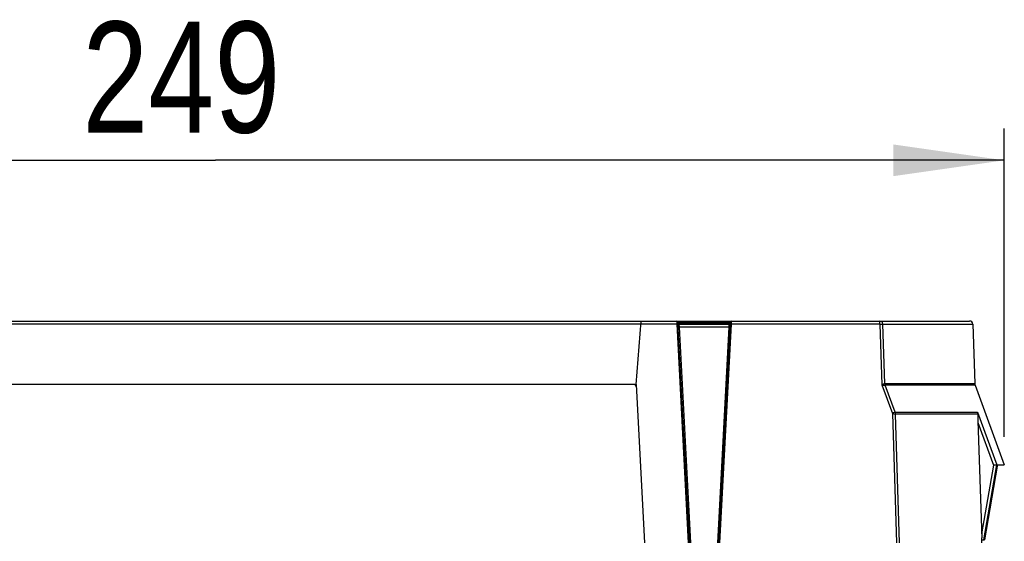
# Model space of a CAD drawing. Extents: x 0 to 420, y 0 to 297.
# Tile 16 of 49: x 179 to 210, y 204 to 221. Entities that reach past the tile are written whole.
import ezdxf

# ---------------------------------------------------------------- set-up
doc = ezdxf.new("R2010")
doc.units = 0
doc.header["$LTSCALE"] = 23.1
doc.layers.get('0').update_dxf_attribs({"linetype": 'CONTINUOUS'})
doc.styles.get("Standard").update_dxf_attribs({"font": 'txt', "width": 0.8})
doc.dimstyles.get("Standard").update_dxf_attribs({"dimtxt": 2.5, "dimasz": 2.5, "dimexe": 1.25, "dimexo": 0.625, "dimtad": 1, "dimcen": 2.5, "dimazin": 3, "dimtfac": 1, "dimtmove": 0, "dimatfit": 3})

# ---------------------------------------------------------------- blocks, each defined once
blk = doc.blocks.new('_FILLED')
at = {"color": 0, "linetype": 'BYBLOCK'}
blk.add_solid([(0, 0), (-1, 0.1429), (-1, -0.1429)], dxfattribs=at)
blk = doc.blocks.new('*D10')
at = {"color": 2, "linetype": 'CONTINUOUS'}
for p, q in [((160.147, 212.454), (160.147, 217.137)), ((209.93, 207.414), (209.93, 217.137)), ((160.147, 216.137), (185.038, 216.137)), ((209.93, 216.137), (185.038, 216.137))]:
    blk.add_line(p, q, dxfattribs=at)
at = {"color": 2, "linetype": 'CONTINUOUS', "xscale": 3.5, "yscale": 3.5, "zscale": 3.5, "rotation": 180}
blk.add_blockref('_FILLED', (160.147, 216.137), dxfattribs=at)
at = {"color": 2, "linetype": 'CONTINUOUS', "xscale": 3.5, "yscale": 3.5, "zscale": 3.5}
blk.add_blockref('_FILLED', (209.93, 216.137), dxfattribs=at)
at = {"color": 5, "linetype": 'CONTINUOUS', "width": 0.8}
blk.add_text('249', height=3.5, dxfattribs=at).set_placement((180.838, 217.012))

msp = doc.modelspace()

# ---------------------------------------------------------------- linework, layer by layer
at = {"color": 7, "linetype": 'CONTINUOUS'}
for p, q in [((163.947, 211.067), (208.834, 211.067)), ((198.314, 209.067), (198.477, 211.067)), ((199.592, 211.067), (199.595, 210.968)), ((199.997, 204.067), (199.632, 211.029)), ((199.673, 210.967), (201.24, 210.967)), ((201.282, 211.029), (200.917, 204.067)), ((201.318, 210.968), (201.321, 211.067)), ((206.159, 209.1), (206.1, 210.97)), ((208.934, 210.97), (208.999, 209.1)), ((198.22, 209.067), (163.848, 209.067)), ((198.314, 209.067), (198.577, 204.067)), ((206.486, 208.191), (206.172, 209.038)), ((209.011, 209.038), (209.93, 206.527)), ((209.081, 208.191), (209.69, 206.527)), ((206.4, 208.144), (206.53, 204.067)), ((206.628, 204.067), (206.498, 208.129)), ((209.094, 207.919), (209.219, 204.225)), ((209.587, 206.519), (209.215, 204.349)), ((209.285, 204.166), (209.69, 206.527)), ((209.705, 206.487), (209.307, 204.166)), ((209.69, 206.527), (209.93, 206.527)), ((209.218, 204.167), (209.219, 204.225)), ((209.219, 204.166), (209.307, 204.166))]:
    msp.add_line(p, q, dxfattribs=at)
at = {"color": 9, "linetype": 'CONTINUOUS'}
for p, q in [((198.469, 210.972), (163.947, 210.972)), ((199.595, 210.968), (198.469, 210.968)), ((199.595, 210.968), (199.957, 204.067)), ((201.282, 211.033), (199.632, 211.033)), ((199.633, 211), (201.28, 211)), ((199.68, 210.868), (199.673, 210.967)), ((200.957, 204.067), (201.318, 210.968)), ((201.24, 210.967), (201.233, 210.868)), ((206.002, 210.968), (201.318, 210.968)), ((206.002, 210.968), (206.002, 211.067)), ((206.002, 210.968), (206.064, 209.05)), ((200.037, 204.067), (199.68, 210.868)), ((201.233, 210.868), (199.68, 210.868)), ((201.233, 210.868), (200.877, 204.067)), ((206.159, 209.1), (208.999, 209.1)), ((206.064, 209.05), (206.4, 208.144)), ((209.011, 209.038), (206.172, 209.038)), ((206.486, 208.191), (209.081, 208.191)), ((209.09, 208.129), (206.498, 208.129)), ((209.096, 207.861), (209.587, 206.519))]:
    msp.add_line(p, q, dxfattribs=at)
for points in [[(199.635, 210.97), (199.63, 210.97), (199.615, 210.969), (199.595, 210.968)], [(201.278, 210.97), (201.284, 210.97), (201.298, 210.969), (201.318, 210.968)], [(206.1, 210.97), (206.086, 211.019), (206.05, 211.054), (206.002, 211.067)], [(206.002, 210.968), (206.045, 210.969), (206.08, 210.97), (208.934, 210.97)], [(199.68, 210.868), (199.66, 210.867), (199.645, 210.867), (199.64, 210.867)], [(201.273, 210.867), (201.268, 210.867), (201.253, 210.867), (201.233, 210.868)], [(206.064, 209.05), (206.108, 209.073), (206.142, 209.091), (206.159, 209.1)], [(206.172, 209.038), (206.166, 209.058), (206.161, 209.079), (206.159, 209.1)], [(206.064, 209.05), (206.113, 209.045), (206.152, 209.041), (206.172, 209.038)], [(206.486, 208.191), (206.469, 208.182), (206.438, 208.165), (206.4, 208.144)], [(206.498, 208.129), (206.496, 208.15), (206.492, 208.171), (206.486, 208.191)], [(206.4, 208.144), (206.442, 208.138), (206.478, 208.133), (206.498, 208.129)]]:
    msp.add_lwpolyline(points, dxfattribs=at)
at = {"color": 7, "linetype": 'CONTINUOUS'}
for points in [[(209.081, 208.191), (209.086, 208.171), (209.089, 208.15), (209.09, 208.129)], [(209.09, 208.129), (209.09, 208.098), (209.091, 208.061), (209.091, 208.019), (209.094, 207.919)], [(209.69, 206.527), (209.674, 206.526), (209.637, 206.523), (209.587, 206.519)], [(209.714, 206.527), (209.712, 206.521), (209.708, 206.508), (209.705, 206.487)], [(209.224, 204.067), (209.223, 204.1), (209.221, 204.133), (209.219, 204.167)]]:
    msp.add_lwpolyline(points, dxfattribs=at)
for centre, radius, start, end in [((199.592, 211.027), 0.04, 3.0106, 90), ((199.673, 211.007), 0.04, 183.0024, 270), ((201.24, 211.007), 0.04, 270, 357), ((201.321, 211.027), 0.04, 90, 177), ((208.834, 210.967), 0.1, 2, 90), ((209.199, 209.107), 0.2, 182, 200.1049), ((198.22, 208.967), 0.1, 3, 90)]:
    msp.add_arc(centre, radius, start, end, dxfattribs=at)

# ---------------------------------------------------------------- dimensions: what is measured, and where the dimension line sits
at = {"color": 2, "linetype": 'CONTINUOUS'}
dim = msp.add_linear_dim(base=(209.93, 216.137), p1=(160.147, 212.454), p2=(209.93, 207.414), dimstyle='Standard', dxfattribs=at)
dim.commit()
dim.dimension.update_dxf_attribs({"geometry": '*D10', "text_midpoint": (185.038, 218.762), "dimtype": 128})

doc.saveas('drawing.dxf')
